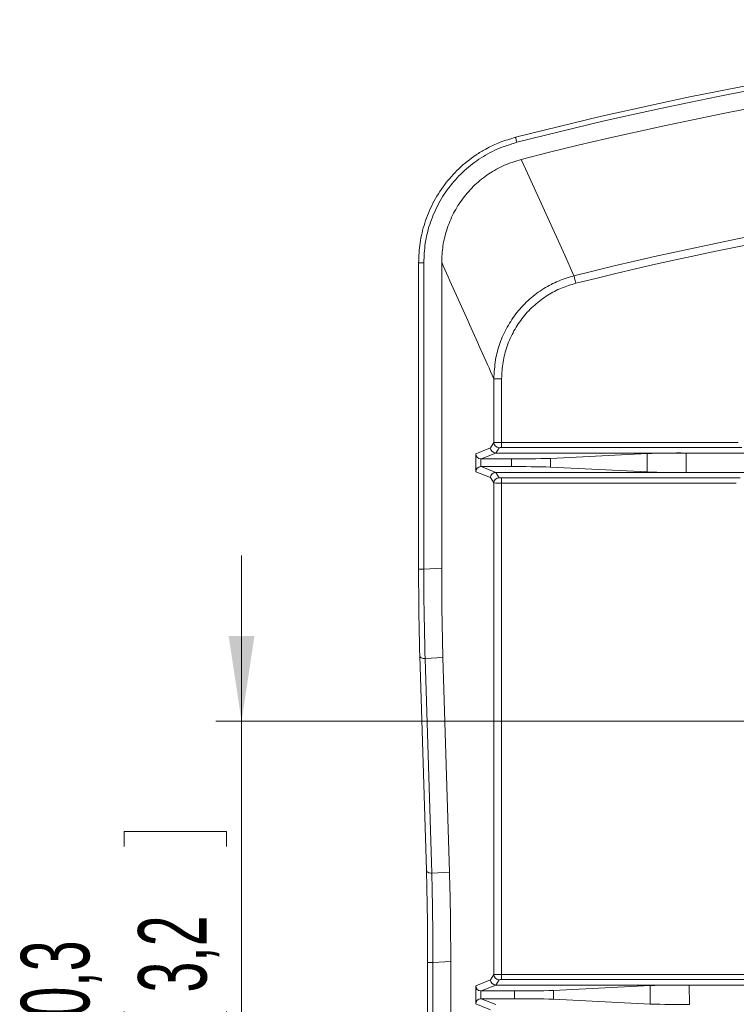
# Model space of a CAD drawing. Header units: millimetres. Extents: x 0 to 420, y 0 to 297.
# Tile 8 of 13: x 299 to 326, y 214 to 252. Entities that reach past the tile are written whole.
import ezdxf

# ---------------------------------------------------------------- set-up
doc = ezdxf.new("R2010")
doc.units = ezdxf.units.MM
doc.styles.add('SLDTEXTSTYLE1', font='TXT', dxfattribs={"width": 0.605})
doc.dimstyles.new('SLDDIMSTYLE0', dxfattribs={"dimtxt": 2.568319, "dimasz": 3.3, "dimexe": 0, "dimexo": 0.0625, "dimgap": 0.64208, "dimtad": 1, "dimdec": 3, "dimlfac": 5, "dimrnd": 1e-09, "dimzin": 12, "dimdsep": 46, "dimtxsty": 'SLDTEXTSTYLE1', "dimsah": 1, "dimcen": 0.09, "dimadec": 0, "dimazin": 3, "dimtfac": 1, "dimtdec": 1, "dimtmove": 0, "dimatfit": 0, "dimfxl": 1, "dimfrac": 2, "dimtolj": 1, "dimtzin": 12, "dimarcsym": 0})

# ---------------------------------------------------------------- blocks, each defined once
blk = doc.blocks.new('*D25')
at = {"color": 7, "linetype": 'Continuous', "lineweight": 0}
for p, q in [((307.117, 225.18), (307.117, 231.58)), ((377.789, 225.18), (306.117, 225.18)), ((307.117, 225.18), (307.117, 209.128)), ((302.585, 220.339), (302.585, 220.927)), ((302.585, 220.927), (306.529, 220.927)), ((306.529, 220.927), (306.529, 220.339)), ((302.585, 213.969), (302.585, 213.381)), ((306.529, 213.381), (306.529, 213.969)), ((302.585, 213.381), (306.529, 213.381)), ((377.789, 209.128), (306.117, 209.128)), ((307.117, 209.128), (307.117, 202.728))]:
    blk.add_line(p, q, dxfattribs=at)
for points in [[(307.117, 225.18), (307.617, 228.48), (306.617, 228.48)], [(307.117, 209.128), (306.617, 205.828), (307.617, 205.828)]]:
    blk.add_solid(points, dxfattribs=at)
at = {"color": 7, "linetype": 'Continuous', "lineweight": 0, "char_height": 2.6458, "attachment_point": 1, "rotation": 90, "style": 'SLDTEXTSTYLE1'}
for s, insert in [('3,2', (303.118, 214.704, 32.371)), ('80,3', (298.586, 212.548, 32.371))]:
    blk.add_mtext(s, dxfattribs=dict(at, insert=insert))

msp = doc.modelspace()

# ---------------------------------------------------------------- linework, layer by layer
at = {"color": 7, "linetype": 'Continuous', "lineweight": 15}
for p, q in [((313.96166, 242.89402), (313.96166, 231.05486)), ((314.8536, 231.09797), (314.8536, 242.91052)), ((316.9437, 235.54425), (316.94416, 235.54425)), ((316.94416, 235.54425), (324.30669, 235.54425)), ((322.79392, 235.52541), (319.06239, 235.33617)), ((324.30669, 235.54425), (326.67903, 235.54425)), ((316.37656, 235.31733), (317.54962, 235.31733)), ((316.37656, 235.0187), (317.55132, 235.0187)), ((316.94416, 234.79179), (316.9437, 234.79179)), ((316.94416, 234.79179), (324.31098, 234.79179)), ((322.798, 234.81062), (319.06431, 234.99987)), ((324.31098, 234.79179), (326.63371, 234.79179)), ((314.00785, 227.71807), (314.00775, 227.71195)), ((314.00775, 227.71195), (314.26188, 219.42319)), ((314.90118, 227.64611), (315.15531, 219.35737)), ((314.31095, 215.86241), (314.31095, 201.1908)), ((315.20289, 215.90552), (315.20289, 201.1908)), ((316.9437, 214.98945), (316.94416, 214.98945)), ((316.94416, 214.98945), (324.42399, 214.98945)), ((322.91122, 214.97061), (319.17968, 214.78137)), ((324.42399, 214.98945), (329.41861, 214.98945)), ((316.37656, 214.76254), (317.66692, 214.76254)), ((316.37656, 214.4639), (317.66862, 214.4639)), ((322.9153, 214.25582), (319.1816, 214.44506))]:
    msp.add_line(p, q, dxfattribs=at)
at = {"color": 8, "linetype": 'Continuous', "lineweight": 0}
for p, q in [((313.96166, 242.89402), (314.16166, 242.89402)), ((314.16166, 242.89402), (314.16166, 231.05486)), ((316.87131, 238.4109), (316.87131, 235.94783)), ((317.17102, 238.4109), (316.87131, 238.4109)), ((317.17102, 235.95452), (317.17102, 238.4109)), ((316.74412, 235.74413), (316.87131, 235.94783)), ((317.17102, 235.95452), (317.17102, 235.75501)), ((317.17102, 235.95452), (326.32146, 235.95452)), ((316.16817, 235.51387), (316.74412, 235.74413)), ((316.16817, 234.82216), (316.16817, 235.51387)), ((316.94416, 235.54425), (316.37656, 235.31733)), ((317.07112, 235.74832), (316.9437, 235.54425)), ((326.45568, 235.75501), (317.17102, 235.75501)), ((322.798, 234.81062), (322.79392, 235.52541)), ((324.30669, 235.54425), (324.31098, 234.79179)), ((316.36798, 235.31752), (316.36798, 235.01851)), ((317.55132, 235.0187), (317.54962, 235.31733)), ((319.06239, 235.33617), (319.06431, 234.99987)), ((316.74412, 234.59191), (316.16817, 234.82216)), ((316.37656, 235.0187), (316.94416, 234.79179)), ((316.9437, 234.79179), (317.07112, 234.58771)), ((316.87131, 234.3882), (316.74412, 234.59191)), ((316.87131, 234.3882), (316.87131, 215.39303)), ((317.17102, 234.58102), (326.39363, 234.58102)), ((317.17102, 234.58102), (317.17102, 234.38152)), ((317.17102, 215.39971), (317.17102, 234.38152)), ((326.24412, 234.38152), (317.17102, 234.38152)), ((313.96166, 231.05486), (314.16166, 231.05486)), ((314.16166, 231.05486), (314.8536, 231.09797)), ((314.90118, 227.64611), (314.21481, 227.60336)), ((314.21481, 227.60336), (314.46893, 219.31461)), ((314.46893, 219.31461), (315.15531, 219.35737)), ((314.31095, 215.86241), (314.51095, 215.86241)), ((315.20289, 215.90552), (314.51095, 215.86241)), ((314.51095, 215.86241), (314.51095, 201.1908)), ((316.74412, 215.18933), (316.87131, 215.39303)), ((317.17102, 215.39971), (317.17102, 215.2002)), ((317.17102, 215.39971), (328.95538, 215.39971)), ((316.16817, 214.95907), (316.74412, 215.18933)), ((316.16817, 214.26736), (316.16817, 214.95907)), ((316.94416, 214.98945), (316.37656, 214.76254)), ((317.07112, 215.19352), (316.9437, 214.98945)), ((329.15492, 215.2002), (317.17102, 215.2002)), ((322.9153, 214.25582), (322.91122, 214.97061)), ((324.42399, 214.98945), (324.42828, 214.23698)), ((316.36798, 214.76272), (316.36798, 214.46372)), ((317.66862, 214.4639), (317.66692, 214.76254)), ((319.17968, 214.78137), (319.1816, 214.44506)), ((316.74412, 214.0371), (316.16817, 214.26736)), ((316.37656, 214.4639), (316.94416, 214.23698))]:
    msp.add_line(p, q, dxfattribs=at)
at = {"color": 8, "linetype": 'Continuous', "lineweight": 0, "flags": 128}
for points in [[(317.70915, 247.73924), (317.7113, 247.73082), (317.71553, 247.71435), (317.72163, 247.69054), (317.72935, 247.66044), (317.73835, 247.62537), (317.74822, 247.58684), (317.75855, 247.54657)], [(319.96886, 242.38936), (319.60842, 243.18253), (318.16721, 246.35361), (317.92588, 246.88454)], [(320.04119, 242.09991), (320.02794, 242.15295), (320.01513, 242.20421), (320.00319, 242.25199), (319.99253, 242.29466), (319.98349, 242.33081), (319.97639, 242.35924), (319.97146, 242.37897), (319.96886, 242.38936)], [(314.00775, 227.71195), (314.01059, 227.69463), (314.02161, 227.67217), (314.04043, 227.65164), (314.06629, 227.63389), (314.09807, 227.61969), (314.13446, 227.60961), (314.17393, 227.60409), (314.21481, 227.60336)], [(314.26188, 219.42319), (314.26472, 219.40587), (314.27573, 219.38341), (314.29456, 219.36289), (314.32041, 219.34515), (314.3522, 219.33094), (314.38859, 219.32086), (314.42805, 219.31534), (314.46893, 219.31461)]]:
    msp.add_lwpolyline(points, dxfattribs=at)
at = {"color": 7, "linetype": 'Continuous', "lineweight": 15, "flags": 128}
for points in [[(316.37656, 235.31733), (316.37227, 235.31738), (316.36798, 235.31752)], [(316.36798, 235.01851), (316.37227, 235.01865), (316.37656, 235.0187)], [(316.37656, 214.76254), (316.37227, 214.76258), (316.36798, 214.76272)], [(316.36798, 214.46372), (316.37227, 214.46385), (316.37656, 214.4639)]]:
    msp.add_lwpolyline(points, dxfattribs=at)
at = {"color": 7, "linetype": 'Continuous', "lineweight": 15}
for centre, radius, start, end in [((353.71665, 107.32364), 144.95999, 75.6172644, 104.3827356), ((353.71665, 107.32396), 144.07684, 75.6162926, 104.3837074), ((316.37664, 235.52617), 0.20882, 183.375388, 267.625427), ((316.94442, 235.74454), 0.2003, 180.119166, 269.795341), ((324.10959, 190.61461), 44.93007, 89.748659, 91.678015), ((317.82075, 274.30106), 38.98467, 269.601519, 271.825152), ((316.37665, 234.80985), 0.20884, 92.378096, 176.621088), ((316.94442, 234.59149), 0.2003, 90.204659, 179.880834), ((317.74714, 189.97109), 45.04804, 88.324476, 90.249055), ((324.03992, 273.79458), 39.00373, 268.175336, 270.398193), ((426.50228, 230.9374), 112.54049, 179.940197, 181.639221), ((429.72581, 230.95507), 114.8723, 179.9287278, 181.6506681), ((195.61449, 216.01004), 118.69674, 359.9287401, 1.6507413), ((198.80041, 216.02731), 116.40254, 359.9400527, 1.6393486), ((316.37666, 214.97138), 0.20884, 183.38046, 267.620355), ((316.94441, 215.18974), 0.20029, 180.117738, 269.796768), ((324.22785, 170.01123), 44.97865, 89.750149, 91.677425), ((317.93804, 253.74614), 38.98454, 269.601519, 271.825155), ((316.37666, 214.25505), 0.20885, 92.381468, 176.621195), ((317.86475, 169.44188), 45.02244, 88.323929, 90.249602), ((324.15721, 253.23985), 39.00382, 268.175338, 270.39819)]:
    msp.add_arc(centre, radius, start, end, dxfattribs=at)
at = {"color": 8, "linetype": 'Continuous', "lineweight": 0}
for centre, radius, start, end in [((353.71665, 107.32359), 144.76004, 75.6172704, 104.3827296), ((353.71661, 107.32426), 139.21743, 93.4820042, 104.0288436), ((353.71642, 107.32494), 138.91838, 93.5742646, 104.0288367), ((317.10036, 232.40189), 3.55333, 88.860538, 93.69595), ((317.07167, 235.94869), 0.20037, 180.245513, 269.840865), ((317.14768, 235.35418), 0.4015, 86.666549, 100.992682), ((317.07167, 234.38734), 0.20037, 90.159135, 179.754487), ((317.10036, 237.93415), 3.55333, 266.30405, 271.139462), ((317.1476, 234.98067), 0.40033, 258.986188, 273.354581), ((432.97311, 231.15796), 118.81149, 180.0497199, 181.7144319), ((201.81006, 216.21693), 112.70145, 359.8197674, 1.5750111), ((317.10024, 211.85233), 3.54808, 88.856958, 93.699529), ((317.07169, 215.3939), 0.20038, 180.248955, 269.837424), ((317.14757, 214.80097), 0.39992, 86.638119, 101.021113)]:
    msp.add_arc(centre, radius, start, end, dxfattribs=at)
at = {"color": 7, "linetype": 'Continuous', "lineweight": 15}
for points, knots in [([(313.96186, 242.89402), (313.97325, 243.15047), (313.9963, 243.6696), (314.1861, 244.44596), (314.49981, 245.20874), (314.94614, 245.91934), (315.50921, 246.55057), (316.06266, 246.99297), (316.60592, 247.32086), (317.11244, 247.56293), (317.50921, 247.68016), (317.70915, 247.73924)], [0, 0, 0, 0, 0.11667861, 0.23619949, 0.36176959, 0.49094213, 0.61635, 0.74537937, 0.81181866, 0.90517564, 1, 1, 1, 1]), ([(317.92588, 246.88454), (317.7066, 246.81651), (317.26803, 246.68045), (316.66458, 246.34144), (316.12489, 245.91192), (315.6639, 245.39729), (315.29662, 244.81176), (315.0387, 244.18909), (314.88266, 243.54916), (314.86329, 243.1234), (314.8536, 242.91052)], [0, 0, 0, 0, 0.127235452, 0.254471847, 0.381700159, 0.508932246, 0.636327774, 0.763728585, 0.881863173, 1, 1, 1, 1])]:
    msp.add_open_spline(points, degree=3, knots=knots, dxfattribs=at)
at = {"color": 8, "linetype": 'Continuous', "lineweight": 0}
for points, knots in [([(317.75855, 247.54657), (317.50183, 247.46692), (316.9884, 247.30763), (316.28189, 246.91076), (315.65008, 246.40791), (315.11035, 245.80544), (314.68037, 245.11994), (314.37839, 244.39095), (314.19569, 243.64174), (314.17301, 243.14327), (314.16166, 242.89402)], [0, 0, 0, 0, 0.1272344, 0.25446815, 0.38169577, 0.5089238, 0.6363194, 0.76371785, 0.88185677, 1, 1, 1, 1]), ([(314.8536, 242.91052), (315.19281, 242.15441), (315.86563, 240.65464), (316.53794, 239.15465), (316.87131, 238.4109)], [0, 0, 0, 0, 0.50415788, 1, 1, 1, 1]), ([(319.96886, 242.38936), (319.766, 242.32865), (319.36026, 242.20724), (318.77914, 241.90066), (318.23801, 241.49759), (317.75807, 240.99423), (317.37049, 240.41559), (317.09262, 239.79458), (316.9082, 239.12129), (316.88416, 238.65831), (316.87131, 238.4109)], [0, 0, 0, 0, 0.11687299, 0.23374616, 0.36114644, 0.48854813, 0.6164387, 0.74433087, 0.86337364, 1, 1, 1, 1]), ([(317.17102, 238.4109), (317.18167, 238.62549), (317.20297, 239.05466), (317.36954, 239.68066), (317.63319, 240.26997), (317.99223, 240.80656), (318.43699, 241.27328), (318.93848, 241.64698), (319.4771, 241.93116), (319.85316, 242.04366), (320.04119, 242.09991)], [0, 0, 0, 0, 0.12787325, 0.255745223, 0.383646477, 0.511544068, 0.638926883, 0.766307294, 0.883153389, 1, 1, 1, 1])]:
    msp.add_open_spline(points, degree=3, knots=knots, dxfattribs=at)

# ---------------------------------------------------------------- dimensions: what is measured, and where the dimension line sits
at = {"color": 7, "linetype": 'Continuous', "lineweight": 0}
dim = msp.add_linear_dim(base=(307.11712, 209.12802), p1=(377.78864, 225.18002), p2=(377.78864, 209.12802), angle=90, dimstyle='SLDDIMSTYLE0', dxfattribs=at)
dim.commit()
dim.dimension.update_dxf_attribs({"geometry": '*D25', "text_midpoint": (307.11712, 217.15402), "dimtype": 160})

doc.saveas('drawing.dxf')
